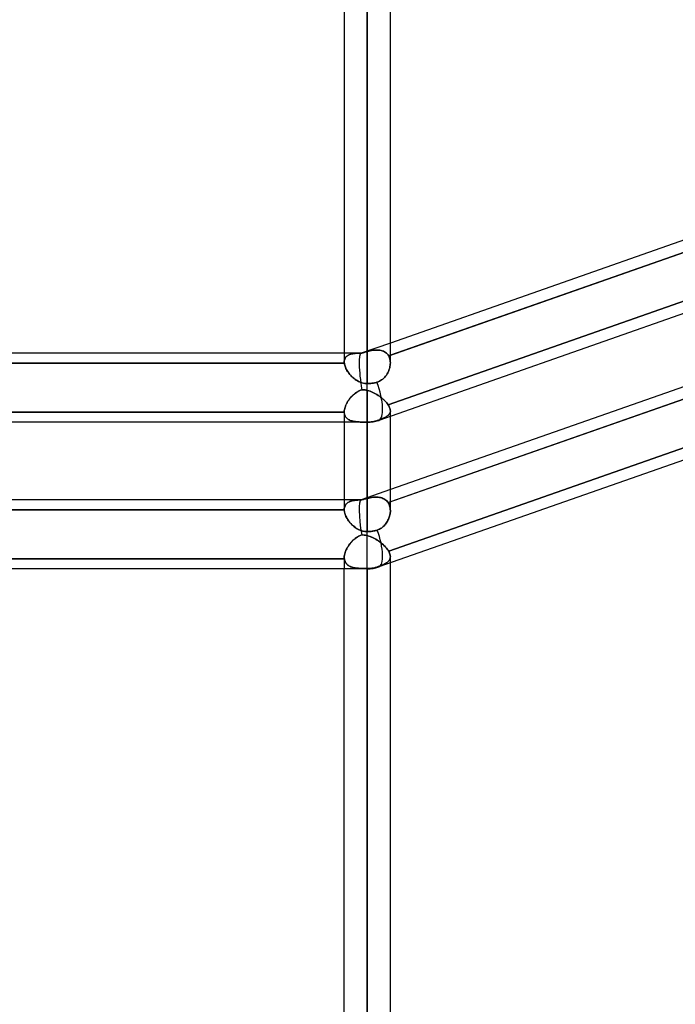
# Model space of a CAD drawing. Header units: millimetres. Extents: x -54 to 130, y -185 to 185.
# Tile 9 of 78: x 28 to 46, y -114 to -87. Entities that reach past the tile are written whole.
import ezdxf

# ---------------------------------------------------------------- set-up
doc = ezdxf.new("R2010")
doc.units = ezdxf.units.MM
doc.layers.add('MAIN-1', color=7, linetype='Continuous')
doc.layers.add('MAIN-2', color=7, linetype='Continuous')

msp = doc.modelspace()

# ---------------------------------------------------------------- linework, layer by layer
at = {"layer": 'MAIN-1'}
for p, q in [((36.812, 0), (36.812, -96.053)), ((38.082, -96.074), (38.082, 0)), ((37.447, -96.649), (37.447, 0)), ((63.363, -88.681), (37.763, -97.661)), ((49.613, -91.485), (38.082, -95.53)), ((49.702, -91.79), (38.082, -95.866)), ((63.363, -92.722), (37.763, -101.702)), ((49.613, -95.527), (38.082, -99.571)), ((36.812, -95.81), (25.282, -95.81)), ((36.813, -96.059), (36.812, -96.053)), ((36.813, -96.065), (36.813, -96.059)), ((36.813, -96.071), (36.813, -96.065)), ((49.684, -95.837), (38.082, -99.907)), ((36.815, -96.089), (25.28, -96.089)), ((36.813, -96.077), (36.813, -96.071)), ((36.814, -96.083), (36.813, -96.077)), ((36.815, -96.089), (36.814, -96.083)), ((36.819, -96.116), (36.815, -96.089)), ((36.825, -96.143), (36.819, -96.116)), ((36.834, -96.171), (36.825, -96.143)), ((36.844, -96.2), (36.834, -96.171)), ((36.856, -96.229), (36.844, -96.2)), ((36.871, -96.258), (36.856, -96.229)), ((36.887, -96.287), (36.871, -96.258)), ((36.905, -96.316), (36.887, -96.287)), ((36.925, -96.345), (36.905, -96.316)), ((38.027, -96.316), (38.011, -96.349)), ((38.041, -96.283), (38.027, -96.316)), ((38.054, -96.248), (38.041, -96.283)), ((38.064, -96.214), (38.054, -96.248)), ((38.072, -96.179), (38.064, -96.214)), ((38.078, -96.145), (38.072, -96.179)), ((38.081, -96.111), (38.078, -96.145)), ((38.082, -96.077), (38.081, -96.111)), ((36.946, -96.373), (36.925, -96.345)), ((36.969, -96.4), (36.946, -96.373)), ((36.993, -96.427), (36.969, -96.4)), ((37.018, -96.453), (36.993, -96.427)), ((37.045, -96.479), (37.018, -96.453)), ((37.073, -96.503), (37.045, -96.479)), ((37.102, -96.525), (37.073, -96.503)), ((37.133, -96.547), (37.102, -96.525)), ((37.164, -96.567), (37.133, -96.547)), ((37.197, -96.585), (37.164, -96.567)), ((37.231, -96.601), (37.197, -96.585)), ((37.265, -96.615), (37.231, -96.601)), ((37.746, -96.599), (37.711, -96.611)), ((37.78, -96.584), (37.746, -96.599)), ((37.812, -96.566), (37.78, -96.584)), ((37.843, -96.546), (37.812, -96.566)), ((37.873, -96.523), (37.843, -96.546)), ((37.901, -96.498), (37.873, -96.523)), ((37.927, -96.471), (37.901, -96.498)), ((37.951, -96.442), (37.927, -96.471)), ((37.973, -96.412), (37.951, -96.442)), ((37.993, -96.381), (37.973, -96.412)), ((38.011, -96.349), (37.993, -96.381)), ((37.301, -96.627), (37.265, -96.615)), ((37.337, -96.637), (37.301, -96.627)), ((37.373, -96.643), (37.337, -96.637)), ((37.41, -96.648), (37.373, -96.643)), ((37.447, -96.649), (37.41, -96.648)), ((37.471, -96.649), (37.447, -96.649)), ((37.447, -97.715), (37.447, -96.649)), ((37.496, -96.648), (37.471, -96.649)), ((37.521, -96.646), (37.496, -96.648)), ((37.546, -96.644), (37.521, -96.646)), ((37.571, -96.641), (37.546, -96.644)), ((37.596, -96.637), (37.571, -96.641)), ((37.62, -96.633), (37.596, -96.637)), ((37.644, -96.628), (37.62, -96.633)), ((37.667, -96.623), (37.644, -96.628)), ((37.689, -96.617), (37.667, -96.623)), ((37.711, -96.611), (37.689, -96.617)), ((38.082, -100.148), (38.082, -97.549)), ((37.447, -97.715), (1.429, -97.715)), ((36.812, -97.715), (36.812, -100.121)), ((37.447, -100.729), (37.447, -97.715)), ((36.812, -99.851), (25.282, -99.851)), ((36.813, -100.13), (25.282, -100.13)), ((36.812, -100.122), (36.812, -100.121)), ((36.812, -100.124), (36.812, -100.122)), ((36.813, -100.125), (36.812, -100.124)), ((36.813, -100.127), (36.813, -100.125)), ((36.813, -100.128), (36.813, -100.127)), ((36.813, -100.13), (36.813, -100.128)), ((36.815, -100.158), (36.813, -100.13)), ((36.819, -100.187), (36.815, -100.158)), ((36.826, -100.217), (36.819, -100.187)), ((36.835, -100.247), (36.826, -100.217)), ((36.846, -100.278), (36.835, -100.247)), ((36.859, -100.309), (36.846, -100.278)), ((36.874, -100.339), (36.859, -100.309)), ((36.892, -100.37), (36.874, -100.339)), ((36.911, -100.401), (36.892, -100.37)), ((36.932, -100.431), (36.911, -100.401)), ((38.03, -100.386), (38.017, -100.414)), ((38.042, -100.357), (38.03, -100.386)), ((38.053, -100.328), (38.042, -100.357)), ((38.062, -100.298), (38.053, -100.328)), ((38.069, -100.268), (38.062, -100.298)), ((38.075, -100.239), (38.069, -100.268)), ((38.079, -100.209), (38.075, -100.239)), ((38.082, -100.18), (38.079, -100.209)), ((38.082, -100.15), (38.082, -100.18)), ((36.955, -100.461), (36.932, -100.431)), ((36.979, -100.49), (36.955, -100.461)), ((37.005, -100.518), (36.979, -100.49)), ((37.032, -100.545), (37.005, -100.518)), ((37.061, -100.571), (37.032, -100.545)), ((37.09, -100.595), (37.061, -100.571)), ((37.122, -100.618), (37.09, -100.595)), ((37.154, -100.64), (37.122, -100.618)), ((37.188, -100.659), (37.154, -100.64)), ((37.223, -100.677), (37.188, -100.659)), ((37.258, -100.692), (37.223, -100.677)), ((37.753, -100.674), (37.723, -100.685)), ((37.781, -100.661), (37.753, -100.674)), ((37.809, -100.646), (37.781, -100.661)), ((37.835, -100.629), (37.809, -100.646)), ((37.861, -100.611), (37.835, -100.629)), ((37.885, -100.59), (37.861, -100.611)), ((37.908, -100.568), (37.885, -100.59)), ((37.93, -100.545), (37.908, -100.568)), ((37.95, -100.521), (37.93, -100.545)), ((37.969, -100.495), (37.95, -100.521)), ((37.986, -100.469), (37.969, -100.495)), ((38.003, -100.442), (37.986, -100.469)), ((38.017, -100.414), (38.003, -100.442)), ((37.295, -100.705), (37.258, -100.692)), ((37.332, -100.715), (37.295, -100.705)), ((37.37, -100.723), (37.332, -100.715)), ((37.409, -100.727), (37.37, -100.723)), ((37.447, -100.729), (37.409, -100.727)), ((37.472, -100.729), (37.447, -100.729)), ((37.447, -101.756), (37.447, -100.729)), ((37.498, -100.727), (37.472, -100.729)), ((37.524, -100.726), (37.498, -100.727)), ((37.551, -100.723), (37.524, -100.726)), ((37.577, -100.72), (37.551, -100.723)), ((37.603, -100.715), (37.577, -100.72)), ((37.629, -100.711), (37.603, -100.715)), ((37.653, -100.705), (37.629, -100.711)), ((37.677, -100.699), (37.653, -100.705)), ((37.7, -100.693), (37.677, -100.699)), ((37.723, -100.685), (37.7, -100.693)), ((38.082, -101.421), (38.082, -101.421)), ((38.082, -101.421), (38.082, -101.422)), ((38.082, -101.421), (38.082, -101.421)), ((38.082, -101.421), (38.082, -101.421)), ((38.082, -101.421), (38.082, -101.421)), ((38.082, -101.421), (38.082, -101.421)), ((37.447, -101.756), (1.476, -101.756)), ((36.812, -139.7), (36.812, -101.756)), ((37.447, -140.335), (37.447, -101.756)), ((38.082, -139.7), (38.082, -101.59))]:
    msp.add_line(p, q, dxfattribs=at)
for centre, end in [((37.447, -96.762), 289.329), ((37.447, -100.803), 289.3314)]:
    msp.add_arc(centre, 0.953, 269.9999, end, dxfattribs=at)
for centre, start_param, end_param in [((37.447, -96.762), 0.000038, 1.628984), ((37.447, -96.762), -0.003634, 0.000038), ((37.447, -100.803), 0, 1.591943), ((37.447, -100.803), -0.003739, 0)]:
    msp.add_ellipse(centre, major_axis=(0.315, -0.899), ratio=0.314247, start_param=start_param, end_param=end_param, dxfattribs=at)
at = {"layer": 'MAIN-2'}
for p, q in [((37.447, 0), (37.447, -96.649)), ((37.447, 0), (37.447, -95.763)), ((37.447, -95.763), (37.447, 0)), ((38.036, -95.882), (49.702, -91.79)), ((49.684, -93.143), (38.021, -97.234)), ((38.021, -97.234), (49.684, -93.143)), ((38.082, -95.53), (37.281, -95.811)), ((37.344, -95.793), (37.318, -95.802)), ((37.337, -95.796), (37.359, -95.789)), ((37.37, -95.785), (37.344, -95.793)), ((37.359, -95.789), (37.381, -95.782)), ((37.396, -95.778), (37.37, -95.785)), ((37.381, -95.782), (37.403, -95.776)), ((37.422, -95.77), (37.396, -95.778)), ((37.403, -95.776), (37.425, -95.769)), ((37.447, -95.763), (37.422, -95.77)), ((37.425, -95.769), (37.447, -95.763)), ((37.488, -95.753), (37.447, -95.763)), ((37.447, -95.763), (37.487, -95.753)), ((37.487, -95.753), (37.527, -95.745)), ((37.529, -95.744), (37.488, -95.753)), ((37.527, -95.745), (37.567, -95.737)), ((37.569, -95.737), (37.529, -95.744)), ((37.567, -95.737), (37.606, -95.731)), ((37.608, -95.731), (37.569, -95.737)), ((37.606, -95.731), (37.645, -95.726)), ((37.647, -95.726), (37.608, -95.731)), ((37.645, -95.726), (37.683, -95.724)), ((37.685, -95.724), (37.647, -95.726)), ((37.683, -95.724), (37.721, -95.723)), ((37.723, -95.723), (37.685, -95.724)), ((37.721, -95.723), (37.757, -95.725)), ((37.759, -95.725), (37.723, -95.723)), ((37.757, -95.725), (37.793, -95.729)), ((37.794, -95.729), (37.759, -95.725)), ((37.793, -95.729), (37.827, -95.735)), ((37.828, -95.736), (37.794, -95.729)), ((37.827, -95.735), (37.86, -95.745)), ((37.861, -95.745), (37.828, -95.736)), ((37.86, -95.745), (37.892, -95.756)), ((37.892, -95.756), (37.861, -95.745)), ((37.892, -95.756), (37.921, -95.771)), ((37.922, -95.771), (37.892, -95.756)), ((37.921, -95.771), (37.949, -95.788)), ((37.949, -95.788), (37.922, -95.771)), ((37.949, -95.788), (37.974, -95.807)), ((37.974, -95.808), (37.949, -95.788)), ((36.814, -96.025), (36.812, -96.053)), ((36.812, -96.053), (36.814, -96.026)), ((36.812, -96.053), (36.813, -96.059)), ((37.29, -95.81), (36.812, -95.81)), ((36.813, -96.059), (36.813, -96.065)), ((36.813, -96.065), (36.813, -96.071)), ((36.818, -95.999), (36.814, -96.025)), ((36.814, -96.026), (36.818, -96)), ((36.825, -95.975), (36.818, -95.999)), ((36.818, -96), (36.825, -95.976)), ((36.835, -95.952), (36.825, -95.975)), ((36.825, -95.976), (36.834, -95.954)), ((36.834, -95.954), (36.846, -95.933)), ((36.847, -95.931), (36.835, -95.952)), ((36.846, -95.933), (36.86, -95.915)), ((36.862, -95.912), (36.847, -95.931)), ((36.86, -95.915), (36.877, -95.898)), ((36.879, -95.895), (36.862, -95.912)), ((36.877, -95.898), (36.895, -95.883)), ((36.899, -95.88), (36.879, -95.895)), ((36.895, -95.883), (36.916, -95.869)), ((36.92, -95.867), (36.899, -95.88)), ((36.916, -95.869), (36.939, -95.857)), ((36.943, -95.855), (36.92, -95.867)), ((36.939, -95.857), (36.963, -95.847)), ((36.968, -95.845), (36.943, -95.855)), ((36.963, -95.847), (36.989, -95.839)), ((36.995, -95.837), (36.968, -95.845)), ((36.989, -95.839), (37.017, -95.831)), ((37.023, -95.83), (36.995, -95.837)), ((37.017, -95.831), (37.047, -95.826)), ((37.052, -95.825), (37.023, -95.83)), ((37.047, -95.826), (37.078, -95.821)), ((37.083, -95.82), (37.052, -95.825)), ((37.078, -95.821), (37.11, -95.817)), ((37.115, -95.817), (37.083, -95.82)), ((37.11, -95.817), (37.144, -95.814)), ((37.148, -95.814), (37.115, -95.817)), ((37.144, -95.814), (37.179, -95.812)), ((37.182, -95.812), (37.148, -95.814)), ((37.179, -95.812), (37.216, -95.811)), ((37.218, -95.811), (37.182, -95.812)), ((37.216, -95.811), (37.254, -95.81)), ((37.255, -95.81), (37.218, -95.811)), ((37.254, -95.81), (37.293, -95.81)), ((37.293, -95.81), (37.255, -95.81)), ((37.318, -95.802), (37.293, -95.81)), ((37.293, -95.81), (37.315, -95.803)), ((37.315, -95.803), (37.337, -95.796)), ((37.974, -95.807), (37.997, -95.83)), ((37.997, -95.83), (37.974, -95.808)), ((37.997, -95.83), (38.018, -95.855)), ((38.018, -95.855), (37.997, -95.83)), ((38.018, -95.855), (38.036, -95.882)), ((38.036, -95.882), (38.018, -95.855)), ((38.021, -99.929), (49.684, -95.837)), ((38.082, -95.866), (38.036, -95.882)), ((38.036, -95.882), (38.05, -95.911)), ((38.05, -95.911), (38.036, -95.882)), ((38.05, -95.911), (38.062, -95.941)), ((38.062, -95.941), (38.05, -95.911)), ((38.062, -95.941), (38.071, -95.973)), ((38.071, -95.973), (38.062, -95.941)), ((38.071, -95.973), (38.078, -96.007)), ((38.078, -96.007), (38.071, -95.973)), ((38.078, -96.007), (38.081, -96.041)), ((38.081, -96.041), (38.078, -96.007)), ((38.081, -96.041), (38.082, -96.077)), ((38.082, -96.077), (38.081, -96.041)), ((25.28, -96.089), (36.815, -96.089)), ((36.813, -96.071), (36.813, -96.077)), ((36.813, -96.077), (36.814, -96.083)), ((36.814, -96.083), (36.815, -96.089)), ((36.815, -96.089), (36.819, -96.115)), ((36.819, -96.115), (36.825, -96.141)), ((36.825, -96.141), (36.833, -96.168)), ((36.833, -96.168), (36.842, -96.196)), ((36.842, -96.196), (36.854, -96.223)), ((36.854, -96.223), (36.867, -96.251)), ((36.867, -96.251), (36.883, -96.279)), ((36.883, -96.279), (36.899, -96.307)), ((36.899, -96.307), (36.918, -96.335)), ((36.918, -96.335), (36.938, -96.362)), ((38.011, -96.349), (38.027, -96.316)), ((38.027, -96.316), (38.041, -96.283)), ((38.041, -96.283), (38.054, -96.248)), ((38.054, -96.248), (38.064, -96.214)), ((38.064, -96.214), (38.072, -96.179)), ((38.072, -96.179), (38.078, -96.145)), ((38.078, -96.145), (38.081, -96.111)), ((38.081, -96.111), (38.082, -96.077)), ((36.938, -96.362), (36.959, -96.389)), ((36.959, -96.389), (36.982, -96.415)), ((36.982, -96.415), (37.006, -96.441)), ((37.006, -96.441), (37.031, -96.465)), ((37.031, -96.465), (37.057, -96.489)), ((37.057, -96.489), (37.085, -96.512)), ((37.085, -96.512), (37.113, -96.533)), ((37.113, -96.533), (37.143, -96.553)), ((37.143, -96.553), (37.174, -96.572)), ((37.174, -96.572), (37.205, -96.589)), ((37.205, -96.589), (37.238, -96.604)), ((37.238, -96.604), (37.271, -96.617)), ((37.711, -96.611), (37.746, -96.599)), ((37.746, -96.599), (37.78, -96.584)), ((37.78, -96.584), (37.812, -96.566)), ((37.812, -96.566), (37.843, -96.546)), ((37.843, -96.546), (37.873, -96.523)), ((37.873, -96.523), (37.901, -96.498)), ((37.901, -96.498), (37.927, -96.471)), ((37.927, -96.471), (37.95, -96.442)), ((37.95, -96.442), (37.973, -96.412)), ((37.973, -96.412), (37.993, -96.381)), ((37.993, -96.381), (38.011, -96.349)), ((37.155, -96.887), (37.189, -96.866)), ((37.192, -96.864), (37.158, -96.885)), ((37.189, -96.866), (37.225, -96.847)), ((37.226, -96.846), (37.192, -96.864)), ((37.225, -96.847), (37.261, -96.831)), ((37.262, -96.83), (37.226, -96.846)), ((37.261, -96.831), (37.299, -96.817)), ((37.299, -96.817), (37.262, -96.83)), ((37.271, -96.617), (37.306, -96.628)), ((37.299, -96.817), (37.32, -96.817)), ((37.32, -96.817), (37.299, -96.817)), ((37.306, -96.628), (37.34, -96.637)), ((37.32, -96.817), (37.341, -96.818)), ((37.341, -96.818), (37.32, -96.817)), ((37.34, -96.637), (37.376, -96.644)), ((37.341, -96.818), (37.362, -96.819)), ((37.363, -96.819), (37.341, -96.818)), ((37.362, -96.819), (37.384, -96.822)), ((37.384, -96.822), (37.363, -96.819)), ((37.376, -96.644), (37.412, -96.648)), ((37.384, -96.822), (37.405, -96.825)), ((37.405, -96.825), (37.384, -96.822)), ((37.405, -96.825), (37.426, -96.83)), ((37.426, -96.83), (37.405, -96.825)), ((37.412, -96.648), (37.447, -96.649)), ((37.426, -96.83), (37.447, -96.835)), ((37.447, -96.835), (37.426, -96.83)), ((37.447, -96.649), (37.471, -96.649)), ((37.447, -97.715), (37.447, -96.649)), ((37.447, -99.811), (37.447, -96.835)), ((37.487, -96.845), (37.447, -96.835)), ((37.447, -96.835), (37.486, -96.845)), ((37.447, -96.835), (37.447, -99.811)), ((37.471, -96.649), (37.496, -96.648)), ((37.486, -96.845), (37.524, -96.858)), ((37.525, -96.859), (37.487, -96.845)), ((37.496, -96.648), (37.521, -96.646)), ((37.521, -96.646), (37.546, -96.644)), ((37.524, -96.858), (37.562, -96.873)), ((37.564, -96.874), (37.525, -96.859)), ((37.546, -96.644), (37.571, -96.641)), ((37.562, -96.873), (37.599, -96.89)), ((37.602, -96.891), (37.564, -96.874)), ((37.571, -96.641), (37.596, -96.637)), ((37.596, -96.637), (37.62, -96.633)), ((37.62, -96.633), (37.644, -96.628)), ((37.644, -96.628), (37.667, -96.623)), ((37.667, -96.623), (37.689, -96.617)), ((37.689, -96.617), (37.711, -96.611)), ((36.889, -97.173), (36.909, -97.141)), ((36.912, -97.135), (36.892, -97.168)), ((36.909, -97.141), (36.93, -97.109)), ((36.934, -97.103), (36.912, -97.135)), ((36.93, -97.109), (36.953, -97.078)), ((36.958, -97.071), (36.934, -97.103)), ((36.953, -97.078), (36.977, -97.047)), ((36.983, -97.041), (36.958, -97.071)), ((36.977, -97.047), (37.003, -97.017)), ((37.009, -97.011), (36.983, -97.041)), ((37.003, -97.017), (37.031, -96.989)), ((37.037, -96.983), (37.009, -97.011)), ((37.031, -96.989), (37.06, -96.961)), ((37.065, -96.956), (37.037, -96.983)), ((37.06, -96.961), (37.09, -96.935)), ((37.095, -96.931), (37.065, -96.956)), ((37.09, -96.935), (37.122, -96.91)), ((37.126, -96.907), (37.095, -96.931)), ((37.122, -96.91), (37.155, -96.887)), ((37.158, -96.885), (37.126, -96.907)), ((37.599, -96.89), (37.637, -96.908)), ((37.639, -96.909), (37.602, -96.891)), ((37.637, -96.908), (37.674, -96.928)), ((37.676, -96.929), (37.639, -96.909)), ((37.674, -96.928), (37.71, -96.95)), ((37.711, -96.951), (37.676, -96.929)), ((37.71, -96.95), (37.745, -96.972)), ((37.746, -96.973), (37.711, -96.951)), ((37.745, -96.972), (37.779, -96.996)), ((37.781, -96.997), (37.746, -96.973)), ((37.779, -96.996), (37.813, -97.021)), ((37.814, -97.021), (37.781, -96.997)), ((37.813, -97.021), (37.845, -97.046)), ((37.845, -97.047), (37.814, -97.021)), ((37.845, -97.046), (37.875, -97.072)), ((37.876, -97.073), (37.845, -97.047)), ((37.875, -97.072), (37.904, -97.099)), ((37.905, -97.099), (37.876, -97.073)), ((37.904, -97.099), (37.932, -97.126)), ((37.932, -97.126), (37.905, -97.099)), ((37.932, -97.126), (37.957, -97.153)), ((37.958, -97.153), (37.932, -97.126)), ((36.814, -97.397), (36.812, -97.426)), ((36.812, -97.426), (36.814, -97.397)), ((36.818, -97.366), (36.814, -97.397)), ((36.814, -97.397), (36.818, -97.367)), ((36.824, -97.334), (36.818, -97.366)), ((36.818, -97.367), (36.824, -97.335)), ((36.833, -97.301), (36.824, -97.334)), ((36.824, -97.335), (36.833, -97.304)), ((36.845, -97.268), (36.833, -97.301)), ((36.833, -97.304), (36.844, -97.271)), ((36.844, -97.271), (36.857, -97.239)), ((36.859, -97.235), (36.845, -97.268)), ((36.857, -97.239), (36.872, -97.206)), ((36.874, -97.201), (36.859, -97.235)), ((36.872, -97.206), (36.889, -97.173)), ((36.892, -97.168), (36.874, -97.201)), ((37.957, -97.153), (37.981, -97.18)), ((37.981, -97.181), (37.958, -97.153)), ((37.981, -97.18), (38.002, -97.208)), ((38.002, -97.208), (37.981, -97.181)), ((38.002, -97.208), (38.021, -97.234)), ((38.021, -97.234), (38.002, -97.208)), ((38.021, -97.234), (38.038, -97.26)), ((38.038, -97.26), (38.021, -97.234)), ((49.702, -97.178), (38.036, -101.271)), ((38.036, -101.271), (49.702, -97.178)), ((38.038, -97.26), (38.052, -97.285)), ((38.052, -97.285), (38.038, -97.26)), ((38.052, -97.285), (38.063, -97.31)), ((38.063, -97.31), (38.052, -97.285)), ((38.063, -97.31), (38.072, -97.334)), ((38.072, -97.334), (38.063, -97.31)), ((38.072, -97.334), (38.078, -97.357)), ((38.078, -97.357), (38.072, -97.334)), ((38.078, -97.357), (38.081, -97.379)), ((38.081, -97.379), (38.078, -97.357)), ((38.082, -97.416), (38.079, -97.432)), ((38.079, -97.432), (38.082, -97.416)), ((38.081, -97.379), (38.082, -97.4)), ((38.082, -97.4), (38.081, -97.379)), ((38.082, -97.4), (38.082, -97.416)), ((38.082, -97.416), (38.082, -97.4)), ((38.082, -97.549), (38.082, -97.399)), ((25.282, -97.436), (36.813, -97.436)), ((36.813, -97.436), (25.282, -97.436)), ((36.812, -97.426), (36.812, -97.428)), ((36.812, -97.428), (36.812, -97.426)), ((36.812, -97.428), (36.812, -97.43)), ((36.812, -97.43), (36.812, -97.428)), ((36.812, -97.427), (36.812, -97.715)), ((36.812, -97.43), (36.813, -97.431)), ((36.813, -97.431), (36.812, -97.43)), ((36.813, -97.431), (36.813, -97.433)), ((36.813, -97.433), (36.813, -97.431)), ((36.813, -97.433), (36.813, -97.434)), ((36.813, -97.434), (36.813, -97.433)), ((36.813, -97.434), (36.813, -97.436)), ((36.813, -97.436), (36.813, -97.434)), ((36.815, -97.463), (36.813, -97.436)), ((36.813, -97.436), (36.814, -97.459)), ((36.814, -97.459), (36.818, -97.482)), ((36.819, -97.488), (36.815, -97.463)), ((36.818, -97.482), (36.823, -97.503)), ((36.826, -97.513), (36.819, -97.488)), ((36.823, -97.503), (36.83, -97.523)), ((36.835, -97.535), (36.826, -97.513)), ((36.83, -97.523), (36.838, -97.543)), ((36.846, -97.557), (36.835, -97.535)), ((36.838, -97.543), (36.848, -97.561)), ((36.859, -97.576), (36.846, -97.557)), ((36.848, -97.561), (36.86, -97.577)), ((36.874, -97.594), (36.859, -97.576)), ((36.86, -97.577), (36.873, -97.593)), ((36.873, -97.593), (36.888, -97.607)), ((36.892, -97.611), (36.874, -97.594)), ((36.888, -97.607), (36.904, -97.621)), ((36.911, -97.626), (36.892, -97.611)), ((36.904, -97.621), (36.922, -97.633)), ((36.932, -97.639), (36.911, -97.626)), ((36.922, -97.633), (36.941, -97.644)), ((36.955, -97.651), (36.932, -97.639)), ((36.941, -97.644), (36.961, -97.654)), ((36.979, -97.662), (36.955, -97.651)), ((36.961, -97.654), (36.982, -97.663)), ((37.005, -97.671), (36.979, -97.662)), ((36.982, -97.663), (37.004, -97.671)), ((37.004, -97.671), (37.028, -97.678)), ((37.032, -97.679), (37.005, -97.671)), ((37.028, -97.678), (37.052, -97.684)), ((37.061, -97.686), (37.032, -97.679)), ((37.052, -97.684), (37.078, -97.689)), ((37.09, -97.692), (37.061, -97.686)), ((37.078, -97.689), (37.105, -97.694)), ((37.122, -97.697), (37.09, -97.692)), ((37.629, -97.693), (37.603, -97.698)), ((37.603, -97.698), (37.629, -97.693)), ((37.653, -97.687), (37.629, -97.693)), ((37.629, -97.693), (37.653, -97.687)), ((37.677, -97.681), (37.653, -97.687)), ((37.653, -97.687), (37.677, -97.681)), ((37.7, -97.674), (37.677, -97.681)), ((37.677, -97.681), (37.7, -97.674)), ((37.723, -97.666), (37.7, -97.674)), ((37.7, -97.674), (37.723, -97.666)), ((37.753, -97.656), (37.723, -97.666)), ((37.723, -97.666), (37.753, -97.656)), ((37.781, -97.646), (37.753, -97.656)), ((37.753, -97.656), (37.781, -97.646)), ((37.809, -97.635), (37.781, -97.646)), ((37.781, -97.646), (37.809, -97.635)), ((37.835, -97.625), (37.809, -97.635)), ((37.809, -97.635), (37.835, -97.625)), ((37.861, -97.614), (37.835, -97.625)), ((37.835, -97.625), (37.861, -97.614)), ((37.885, -97.604), (37.861, -97.614)), ((37.861, -97.614), (37.885, -97.604)), ((37.908, -97.593), (37.885, -97.604)), ((37.885, -97.604), (37.908, -97.593)), ((37.93, -97.583), (37.908, -97.593)), ((37.908, -97.593), (37.93, -97.583)), ((37.95, -97.572), (37.93, -97.583)), ((37.93, -97.583), (37.95, -97.572)), ((37.969, -97.561), (37.95, -97.572)), ((37.95, -97.572), (37.969, -97.561)), ((37.986, -97.55), (37.969, -97.561)), ((37.969, -97.561), (37.986, -97.55)), ((38.003, -97.539), (37.986, -97.55)), ((37.986, -97.55), (38.002, -97.539)), ((38.002, -97.539), (38.017, -97.527)), ((38.017, -97.527), (38.003, -97.539)), ((38.03, -97.515), (38.017, -97.527)), ((38.017, -97.527), (38.03, -97.515)), ((38.042, -97.503), (38.03, -97.515)), ((38.03, -97.515), (38.042, -97.503)), ((38.053, -97.49), (38.042, -97.503)), ((38.042, -97.503), (38.053, -97.49)), ((38.062, -97.476), (38.053, -97.49)), ((38.053, -97.49), (38.062, -97.476)), ((38.069, -97.462), (38.062, -97.476)), ((38.062, -97.476), (38.069, -97.462)), ((38.075, -97.447), (38.069, -97.462)), ((38.069, -97.462), (38.075, -97.447)), ((38.079, -97.432), (38.075, -97.447)), ((38.075, -97.447), (38.079, -97.432)), ((37.105, -97.694), (37.132, -97.698)), ((37.154, -97.701), (37.122, -97.697)), ((37.132, -97.698), (37.16, -97.701)), ((37.188, -97.704), (37.154, -97.701)), ((37.16, -97.701), (37.19, -97.704)), ((37.223, -97.706), (37.188, -97.704)), ((37.19, -97.704), (37.22, -97.706)), ((37.22, -97.706), (37.251, -97.708)), ((37.258, -97.708), (37.223, -97.706)), ((37.251, -97.708), (37.282, -97.709)), ((37.295, -97.71), (37.258, -97.708)), ((37.282, -97.709), (37.314, -97.71)), ((37.332, -97.711), (37.295, -97.71)), ((37.314, -97.71), (37.347, -97.711)), ((37.37, -97.711), (37.332, -97.711)), ((37.347, -97.711), (37.38, -97.711)), ((37.409, -97.712), (37.37, -97.711)), ((37.38, -97.711), (37.414, -97.712)), ((37.447, -97.712), (37.409, -97.712)), ((37.414, -97.712), (37.447, -97.712)), ((37.472, -97.711), (37.447, -97.712)), ((37.447, -97.712), (37.472, -97.711)), ((37.447, -97.712), (37.447, -100.729)), ((37.447, -97.715), (37.447, -97.712)), ((37.498, -97.71), (37.472, -97.711)), ((37.472, -97.711), (37.498, -97.71)), ((37.524, -97.708), (37.498, -97.71)), ((37.498, -97.71), (37.524, -97.708)), ((37.551, -97.706), (37.524, -97.708)), ((37.524, -97.708), (37.551, -97.706)), ((37.577, -97.702), (37.551, -97.706)), ((37.551, -97.706), (37.577, -97.702)), ((37.603, -97.698), (37.577, -97.702)), ((37.577, -97.702), (37.603, -97.698)), ((38.082, -99.571), (37.281, -99.852)), ((37.29, -99.851), (36.812, -99.851)), ((37.09, -99.867), (37.122, -99.862)), ((37.126, -99.862), (37.095, -99.866)), ((37.122, -99.862), (37.155, -99.859)), ((37.158, -99.859), (37.126, -99.862)), ((37.155, -99.859), (37.189, -99.857)), ((37.192, -99.856), (37.158, -99.859)), ((37.189, -99.857), (37.225, -99.855)), ((37.226, -99.855), (37.192, -99.856)), ((37.225, -99.855), (37.261, -99.853)), ((37.262, -99.853), (37.226, -99.855)), ((37.261, -99.853), (37.299, -99.852)), ((37.299, -99.852), (37.262, -99.853)), ((37.32, -99.846), (37.299, -99.852)), ((37.299, -99.852), (37.32, -99.846)), ((37.341, -99.839), (37.32, -99.846)), ((37.32, -99.846), (37.341, -99.839)), ((37.363, -99.833), (37.341, -99.839)), ((37.341, -99.839), (37.362, -99.833)), ((37.362, -99.833), (37.384, -99.827)), ((37.384, -99.827), (37.363, -99.833)), ((37.405, -99.821), (37.384, -99.827)), ((37.384, -99.827), (37.405, -99.821)), ((37.426, -99.816), (37.405, -99.821)), ((37.405, -99.821), (37.426, -99.816)), ((37.447, -99.811), (37.426, -99.816)), ((37.426, -99.816), (37.447, -99.811)), ((37.487, -99.802), (37.447, -99.811)), ((37.447, -99.811), (37.486, -99.802)), ((37.486, -99.802), (37.524, -99.794)), ((37.525, -99.794), (37.487, -99.802)), ((37.524, -99.794), (37.562, -99.788)), ((37.564, -99.787), (37.525, -99.794)), ((37.562, -99.788), (37.599, -99.783)), ((37.602, -99.783), (37.564, -99.787)), ((37.599, -99.783), (37.637, -99.779)), ((37.639, -99.779), (37.602, -99.783)), ((37.637, -99.779), (37.674, -99.778)), ((37.676, -99.778), (37.639, -99.779)), ((37.674, -99.778), (37.71, -99.778)), ((37.711, -99.778), (37.676, -99.778)), ((37.71, -99.778), (37.745, -99.78)), ((37.746, -99.78), (37.711, -99.778)), ((37.745, -99.78), (37.779, -99.784)), ((37.781, -99.784), (37.746, -99.78)), ((37.779, -99.784), (37.813, -99.791)), ((37.814, -99.791), (37.781, -99.784)), ((37.813, -99.791), (37.845, -99.8)), ((37.845, -99.8), (37.814, -99.791)), ((37.876, -99.811), (37.845, -99.8)), ((37.845, -99.8), (37.875, -99.811)), ((37.875, -99.811), (37.904, -99.824)), ((37.905, -99.825), (37.876, -99.811)), ((37.904, -99.824), (37.932, -99.84)), ((37.932, -99.841), (37.905, -99.825)), ((37.932, -99.84), (37.957, -99.859)), ((37.958, -99.859), (37.932, -99.841)), ((37.957, -99.859), (37.981, -99.88)), ((37.981, -99.88), (37.958, -99.859)), ((25.282, -100.13), (36.813, -100.13)), ((36.814, -100.093), (36.812, -100.121)), ((36.812, -100.121), (36.814, -100.093)), ((36.812, -100.121), (36.812, -100.122)), ((36.812, -100.122), (36.812, -100.124)), ((36.812, -100.124), (36.813, -100.125)), ((36.813, -100.125), (36.813, -100.127)), ((36.813, -100.127), (36.813, -100.128)), ((36.813, -100.128), (36.813, -100.13)), ((36.813, -100.13), (36.814, -100.153)), ((36.818, -100.066), (36.814, -100.093)), ((36.814, -100.093), (36.818, -100.067)), ((36.824, -100.041), (36.818, -100.066)), ((36.818, -100.067), (36.824, -100.043)), ((36.833, -100.018), (36.824, -100.041)), ((36.824, -100.043), (36.833, -100.02)), ((36.845, -99.996), (36.833, -100.018)), ((36.833, -100.02), (36.844, -99.998)), ((36.844, -99.998), (36.857, -99.979)), ((36.859, -99.976), (36.845, -99.996)), ((36.857, -99.979), (36.872, -99.961)), ((36.874, -99.958), (36.859, -99.976)), ((36.872, -99.961), (36.889, -99.944)), ((36.892, -99.942), (36.874, -99.958)), ((36.889, -99.944), (36.909, -99.929)), ((36.912, -99.927), (36.892, -99.942)), ((36.909, -99.929), (36.93, -99.916)), ((36.934, -99.914), (36.912, -99.927)), ((36.93, -99.916), (36.953, -99.905)), ((36.958, -99.902), (36.934, -99.914)), ((36.953, -99.905), (36.977, -99.894)), ((36.983, -99.892), (36.958, -99.902)), ((36.977, -99.894), (37.003, -99.886)), ((37.009, -99.884), (36.983, -99.892)), ((37.003, -99.886), (37.031, -99.878)), ((37.037, -99.877), (37.009, -99.884)), ((37.031, -99.878), (37.06, -99.872)), ((37.065, -99.871), (37.037, -99.877)), ((37.06, -99.872), (37.09, -99.867)), ((37.095, -99.866), (37.065, -99.871)), ((38.002, -99.903), (37.981, -99.88)), ((37.981, -99.88), (38.002, -99.903)), ((38.021, -99.929), (38.002, -99.903)), ((38.002, -99.903), (38.021, -99.929)), ((38.082, -99.907), (38.021, -99.929)), ((38.038, -99.956), (38.021, -99.929)), ((38.021, -99.929), (38.038, -99.956)), ((38.052, -99.984), (38.038, -99.956)), ((38.038, -99.956), (38.052, -99.984)), ((38.063, -100.015), (38.052, -99.984)), ((38.052, -99.984), (38.063, -100.015)), ((38.072, -100.047), (38.063, -100.015)), ((38.063, -100.015), (38.072, -100.047)), ((38.078, -100.081), (38.072, -100.047)), ((38.072, -100.047), (38.078, -100.081)), ((38.081, -100.115), (38.078, -100.081)), ((38.078, -100.081), (38.081, -100.115)), ((38.082, -100.15), (38.081, -100.115)), ((38.081, -100.115), (38.082, -100.15)), ((36.814, -100.153), (36.817, -100.177)), ((36.817, -100.177), (36.822, -100.202)), ((36.822, -100.202), (36.829, -100.227)), ((36.829, -100.227), (36.837, -100.253)), ((36.837, -100.253), (36.846, -100.279)), ((36.846, -100.279), (36.857, -100.304)), ((36.857, -100.304), (36.87, -100.33)), ((36.87, -100.33), (36.884, -100.356)), ((36.884, -100.356), (36.899, -100.382)), ((36.899, -100.382), (36.916, -100.408)), ((38.017, -100.414), (38.03, -100.386)), ((38.03, -100.386), (38.042, -100.357)), ((38.042, -100.357), (38.053, -100.328)), ((38.053, -100.328), (38.062, -100.298)), ((38.062, -100.298), (38.069, -100.268)), ((38.069, -100.268), (38.075, -100.239)), ((38.075, -100.239), (38.079, -100.209)), ((38.079, -100.209), (38.082, -100.18)), ((38.082, -100.18), (38.082, -100.15)), ((36.916, -100.408), (36.933, -100.433)), ((36.933, -100.433), (36.952, -100.458)), ((36.952, -100.458), (36.972, -100.482)), ((36.972, -100.482), (36.994, -100.506)), ((36.994, -100.506), (37.016, -100.529)), ((37.016, -100.529), (37.039, -100.551)), ((37.039, -100.551), (37.063, -100.573)), ((37.063, -100.573), (37.088, -100.593)), ((37.088, -100.593), (37.114, -100.613)), ((37.114, -100.613), (37.141, -100.631)), ((37.141, -100.631), (37.169, -100.649)), ((37.169, -100.649), (37.197, -100.664)), ((37.197, -100.664), (37.227, -100.679)), ((37.723, -100.685), (37.753, -100.674)), ((37.753, -100.674), (37.781, -100.661)), ((37.781, -100.661), (37.809, -100.646)), ((37.809, -100.646), (37.835, -100.629)), ((37.835, -100.629), (37.861, -100.611)), ((37.861, -100.611), (37.885, -100.59)), ((37.885, -100.59), (37.908, -100.568)), ((37.908, -100.568), (37.93, -100.545)), ((37.93, -100.545), (37.95, -100.521)), ((37.95, -100.521), (37.969, -100.495)), ((37.969, -100.495), (37.986, -100.469)), ((37.986, -100.469), (38.002, -100.442)), ((38.002, -100.442), (38.017, -100.414)), ((37.047, -100.976), (37.078, -100.948)), ((37.083, -100.944), (37.052, -100.971)), ((37.078, -100.948), (37.11, -100.922)), ((37.115, -100.918), (37.083, -100.944)), ((37.11, -100.922), (37.144, -100.897)), ((37.148, -100.894), (37.115, -100.918)), ((37.144, -100.897), (37.179, -100.874)), ((37.182, -100.872), (37.148, -100.894)), ((37.179, -100.874), (37.216, -100.854)), ((37.218, -100.853), (37.182, -100.872)), ((37.216, -100.854), (37.254, -100.836)), ((37.255, -100.836), (37.218, -100.853)), ((37.227, -100.679), (37.257, -100.692)), ((37.254, -100.836), (37.293, -100.821)), ((37.293, -100.821), (37.255, -100.836)), ((37.257, -100.692), (37.287, -100.703)), ((37.287, -100.703), (37.319, -100.712)), ((37.293, -100.821), (37.315, -100.821)), ((37.318, -100.821), (37.293, -100.821)), ((37.315, -100.821), (37.337, -100.821)), ((37.344, -100.822), (37.318, -100.821)), ((37.319, -100.712), (37.35, -100.719)), ((37.337, -100.821), (37.359, -100.823)), ((37.37, -100.824), (37.344, -100.822)), ((37.35, -100.719), (37.383, -100.725)), ((37.359, -100.823), (37.381, -100.826)), ((37.396, -100.828), (37.37, -100.824)), ((37.381, -100.826), (37.403, -100.829)), ((37.383, -100.725), (37.415, -100.728)), ((37.422, -100.833), (37.396, -100.828)), ((37.403, -100.829), (37.425, -100.834)), ((37.415, -100.728), (37.447, -100.729)), ((37.447, -100.839), (37.422, -100.833)), ((37.425, -100.834), (37.447, -100.839)), ((37.447, -100.729), (37.472, -100.729)), ((37.447, -101.756), (37.447, -100.729)), ((37.447, -139.065), (37.447, -100.839)), ((37.488, -100.85), (37.447, -100.839)), ((37.447, -100.839), (37.487, -100.85)), ((37.472, -100.729), (37.498, -100.727)), ((37.487, -100.85), (37.527, -100.864)), ((37.529, -100.864), (37.488, -100.85)), ((37.498, -100.727), (37.524, -100.726)), ((37.524, -100.726), (37.551, -100.723)), ((37.527, -100.864), (37.567, -100.879)), ((37.569, -100.88), (37.529, -100.864)), ((37.551, -100.723), (37.577, -100.72)), ((37.567, -100.879), (37.606, -100.897)), ((37.608, -100.898), (37.569, -100.88)), ((37.577, -100.72), (37.603, -100.715)), ((37.603, -100.715), (37.629, -100.711)), ((37.606, -100.897), (37.645, -100.917)), ((37.647, -100.918), (37.608, -100.898)), ((37.629, -100.711), (37.653, -100.705)), ((37.645, -100.917), (37.683, -100.939)), ((37.685, -100.94), (37.647, -100.918)), ((37.653, -100.705), (37.677, -100.699)), ((37.677, -100.699), (37.7, -100.693)), ((37.683, -100.939), (37.721, -100.962)), ((37.723, -100.963), (37.685, -100.94)), ((37.7, -100.693), (37.723, -100.685)), ((36.86, -101.238), (36.877, -101.203)), ((36.879, -101.198), (36.862, -101.233)), ((36.877, -101.203), (36.895, -101.169)), ((36.899, -101.163), (36.879, -101.198)), ((36.895, -101.169), (36.916, -101.134)), ((36.92, -101.128), (36.899, -101.163)), ((36.916, -101.134), (36.939, -101.101)), ((36.943, -101.095), (36.92, -101.128)), ((36.939, -101.101), (36.963, -101.068)), ((36.968, -101.062), (36.943, -101.095)), ((36.963, -101.068), (36.989, -101.036)), ((36.995, -101.03), (36.968, -101.062)), ((36.989, -101.036), (37.017, -101.006)), ((37.023, -101), (36.995, -101.03)), ((37.017, -101.006), (37.047, -100.976)), ((37.052, -100.971), (37.023, -101)), ((37.721, -100.962), (37.757, -100.986)), ((37.759, -100.987), (37.723, -100.963)), ((37.757, -100.986), (37.793, -101.012)), ((37.794, -101.013), (37.759, -100.987)), ((37.793, -101.012), (37.827, -101.039)), ((37.828, -101.04), (37.794, -101.013)), ((37.827, -101.039), (37.86, -101.067)), ((37.861, -101.067), (37.828, -101.04)), ((37.86, -101.067), (37.892, -101.095)), ((37.892, -101.096), (37.861, -101.067)), ((37.892, -101.095), (37.921, -101.124)), ((37.922, -101.125), (37.892, -101.096)), ((37.921, -101.124), (37.949, -101.153)), ((37.949, -101.154), (37.922, -101.125)), ((37.949, -101.153), (37.974, -101.183)), ((37.974, -101.183), (37.949, -101.154)), ((37.974, -101.183), (37.997, -101.212)), ((37.997, -101.213), (37.974, -101.183)), ((37.997, -101.212), (38.018, -101.242)), ((38.018, -101.242), (37.997, -101.213)), ((36.815, -101.477), (25.28, -101.477)), ((25.28, -101.477), (36.815, -101.477)), ((36.814, -101.407), (36.812, -101.439)), ((36.812, -101.439), (36.814, -101.408)), ((36.813, -101.446), (36.812, -101.439)), ((36.812, -101.439), (36.813, -101.445)), ((36.812, -101.439), (36.812, -101.756)), ((36.813, -101.445), (36.813, -101.452)), ((36.813, -101.452), (36.813, -101.446)), ((36.813, -101.458), (36.813, -101.452)), ((36.813, -101.452), (36.813, -101.458)), ((36.813, -101.465), (36.813, -101.458)), ((36.813, -101.458), (36.813, -101.464)), ((36.813, -101.464), (36.814, -101.471)), ((36.814, -101.471), (36.813, -101.465)), ((36.818, -101.373), (36.814, -101.407)), ((36.814, -101.408), (36.818, -101.375)), ((36.815, -101.477), (36.814, -101.471)), ((36.814, -101.471), (36.815, -101.477)), ((36.815, -101.477), (36.819, -101.503)), ((36.819, -101.502), (36.815, -101.477)), ((36.825, -101.339), (36.818, -101.373)), ((36.818, -101.375), (36.825, -101.341)), ((36.835, -101.304), (36.825, -101.339)), ((36.825, -101.341), (36.834, -101.307)), ((36.834, -101.307), (36.846, -101.272)), ((36.847, -101.269), (36.835, -101.304)), ((36.846, -101.272), (36.86, -101.238)), ((36.862, -101.233), (36.847, -101.269)), ((38.018, -101.242), (38.036, -101.271)), ((38.036, -101.271), (38.018, -101.242)), ((38.036, -101.271), (38.05, -101.298)), ((38.05, -101.298), (38.036, -101.271)), ((38.05, -101.298), (38.062, -101.324)), ((38.062, -101.324), (38.05, -101.298)), ((38.062, -101.324), (38.071, -101.349)), ((38.071, -101.35), (38.062, -101.324)), ((38.072, -101.48), (38.064, -101.498)), ((38.064, -101.498), (38.072, -101.48)), ((38.071, -101.349), (38.077, -101.374)), ((38.078, -101.375), (38.071, -101.35)), ((38.078, -101.462), (38.072, -101.48)), ((38.072, -101.48), (38.078, -101.462)), ((38.077, -101.374), (38.081, -101.398)), ((38.081, -101.399), (38.078, -101.375)), ((38.081, -101.442), (38.078, -101.462)), ((38.078, -101.462), (38.081, -101.442)), ((38.081, -101.398), (38.082, -101.421)), ((38.082, -101.422), (38.081, -101.399)), ((38.082, -101.422), (38.081, -101.442)), ((38.081, -101.442), (38.082, -101.422)), ((38.082, -101.59), (38.082, -101.42)), ((36.825, -101.526), (36.819, -101.502)), ((36.819, -101.503), (36.825, -101.527)), ((36.833, -101.548), (36.825, -101.526)), ((36.825, -101.527), (36.834, -101.55)), ((36.842, -101.569), (36.833, -101.548)), ((36.834, -101.55), (36.844, -101.572)), ((36.854, -101.589), (36.842, -101.569)), ((36.844, -101.572), (36.856, -101.592)), ((36.867, -101.607), (36.854, -101.589)), ((36.856, -101.592), (36.871, -101.611)), ((36.883, -101.624), (36.867, -101.607)), ((36.871, -101.611), (36.887, -101.629)), ((36.899, -101.64), (36.883, -101.624)), ((36.887, -101.629), (36.905, -101.645)), ((36.918, -101.655), (36.899, -101.64)), ((36.905, -101.645), (36.925, -101.659)), ((36.938, -101.668), (36.918, -101.655)), ((36.925, -101.659), (36.946, -101.673)), ((36.959, -101.68), (36.938, -101.668)), ((36.946, -101.673), (36.968, -101.684)), ((36.982, -101.69), (36.959, -101.68)), ((36.968, -101.684), (36.992, -101.695)), ((37.006, -101.7), (36.982, -101.69)), ((36.992, -101.695), (37.018, -101.704)), ((37.031, -101.709), (37.006, -101.7)), ((37.018, -101.704), (37.045, -101.713)), ((37.057, -101.716), (37.031, -101.709)), ((37.045, -101.713), (37.073, -101.72)), ((37.085, -101.722), (37.057, -101.716)), ((37.073, -101.72), (37.102, -101.726)), ((37.113, -101.728), (37.085, -101.722)), ((37.102, -101.726), (37.133, -101.731)), ((37.143, -101.733), (37.113, -101.728)), ((37.133, -101.731), (37.164, -101.736)), ((37.174, -101.737), (37.143, -101.733)), ((37.164, -101.736), (37.197, -101.739)), ((37.206, -101.74), (37.174, -101.737)), ((37.197, -101.739), (37.23, -101.742)), ((37.238, -101.743), (37.206, -101.74)), ((37.23, -101.742), (37.265, -101.744)), ((37.272, -101.745), (37.238, -101.743)), ((37.265, -101.744), (37.3, -101.746)), ((37.306, -101.746), (37.272, -101.745)), ((37.3, -101.746), (37.336, -101.748)), ((37.341, -101.748), (37.306, -101.746)), ((37.336, -101.748), (37.373, -101.748)), ((37.376, -101.749), (37.341, -101.748)), ((37.373, -101.748), (37.41, -101.749)), ((37.411, -101.749), (37.376, -101.749)), ((37.41, -101.749), (37.447, -101.749)), ((37.447, -101.749), (37.411, -101.749)), ((37.447, -101.749), (37.471, -101.749)), ((37.447, -101.749), (37.447, -140.335)), ((37.471, -101.749), (37.447, -101.749)), ((37.447, -101.756), (37.447, -101.749)), ((37.471, -101.749), (37.496, -101.748)), ((37.496, -101.748), (37.471, -101.749)), ((37.496, -101.748), (37.521, -101.746)), ((37.521, -101.746), (37.496, -101.748)), ((37.521, -101.746), (37.546, -101.743)), ((37.546, -101.743), (37.521, -101.746)), ((37.546, -101.743), (37.571, -101.74)), ((37.571, -101.74), (37.546, -101.743)), ((37.571, -101.74), (37.596, -101.736)), ((37.596, -101.736), (37.571, -101.74)), ((37.596, -101.736), (37.62, -101.731)), ((37.62, -101.731), (37.596, -101.736)), ((37.62, -101.731), (37.644, -101.726)), ((37.644, -101.726), (37.62, -101.731)), ((37.644, -101.726), (37.667, -101.72)), ((37.667, -101.72), (37.644, -101.726)), ((37.667, -101.72), (37.689, -101.713)), ((37.689, -101.713), (37.667, -101.72)), ((37.689, -101.713), (37.711, -101.706)), ((37.711, -101.706), (37.689, -101.713)), ((37.746, -101.694), (37.711, -101.706)), ((37.711, -101.706), (37.746, -101.694)), ((37.78, -101.681), (37.746, -101.694)), ((37.746, -101.694), (37.78, -101.681)), ((37.812, -101.669), (37.78, -101.681)), ((37.78, -101.681), (37.812, -101.669)), ((37.843, -101.656), (37.812, -101.669)), ((37.812, -101.669), (37.843, -101.656)), ((37.873, -101.644), (37.843, -101.656)), ((37.843, -101.656), (37.873, -101.644)), ((37.901, -101.631), (37.873, -101.644)), ((37.873, -101.644), (37.901, -101.631)), ((37.927, -101.618), (37.901, -101.631)), ((37.901, -101.631), (37.927, -101.618)), ((37.951, -101.604), (37.927, -101.618)), ((37.927, -101.618), (37.95, -101.604)), ((37.95, -101.604), (37.973, -101.591)), ((37.973, -101.591), (37.951, -101.604)), ((37.993, -101.577), (37.973, -101.591)), ((37.973, -101.591), (37.993, -101.577)), ((38.011, -101.562), (37.993, -101.577)), ((37.993, -101.577), (38.011, -101.562)), ((38.027, -101.547), (38.011, -101.562)), ((38.011, -101.562), (38.027, -101.547)), ((38.041, -101.532), (38.027, -101.547)), ((38.027, -101.547), (38.041, -101.532)), ((38.054, -101.515), (38.041, -101.532)), ((38.041, -101.532), (38.054, -101.515)), ((38.064, -101.498), (38.054, -101.515)), ((38.054, -101.515), (38.064, -101.498))]:
    msp.add_line(p, q, dxfattribs=at)
for centre, major_axis, ratio, start_param, end_param in [((37.447, -96.762), (-0.162, 0.952), 0.161207, 0.02555, 1.600521), ((37.447, -96.762), (-0.162, 0.952), 0.161207, 0.025554, 1.600521), ((37.447, -96.762), (-0.162, 0.952), 0.161207, -0.028049, 0.02555), ((37.447, -96.762), (-0.162, 0.952), 0.161207, -0.02805, 0.025554), ((37.447, -96.762), (-0.162, 0.952), 0.161207, -0.045938, -0.028049), ((37.447, -96.762), (-0.162, 0.952), 0.161207, -0.045938, -0.02805), ((37.447, -96.762), (0.315, -0.899), 0.314247, 0.000038, 1.628984), ((37.447, -96.762), (0.315, -0.899), 0.314247, -0.130938, -0.003634), ((37.447, -96.762), (0.315, -0.899), 0.314247, -0.130938, -0.003634), ((37.447, -100.803), (-0.162, 0.952), 0.161207, 0.024887, 1.561839), ((37.447, -100.803), (-0.162, 0.952), 0.161207, 0.024901, 1.561839), ((37.447, -100.803), (-0.162, 0.952), 0.161207, -0.029164, 0.024887), ((37.447, -100.803), (-0.162, 0.952), 0.161207, -0.02917, 0.024901), ((37.447, -100.803), (-0.162, 0.952), 0.161207, -0.08462, -0.029164), ((37.447, -100.803), (-0.162, 0.952), 0.161207, -0.08462, -0.02917), ((37.447, -100.803), (0.315, -0.899), 0.314247, 0, 1.591943), ((37.447, -100.803), (0.315, -0.899), 0.314247, -0.167979, -0.003739), ((37.447, -100.803), (0.315, -0.899), 0.314247, -0.167979, -0.003739)]:
    msp.add_ellipse(centre, major_axis=major_axis, ratio=ratio, start_param=start_param, end_param=end_param, dxfattribs=at)

doc.saveas('drawing.dxf')
